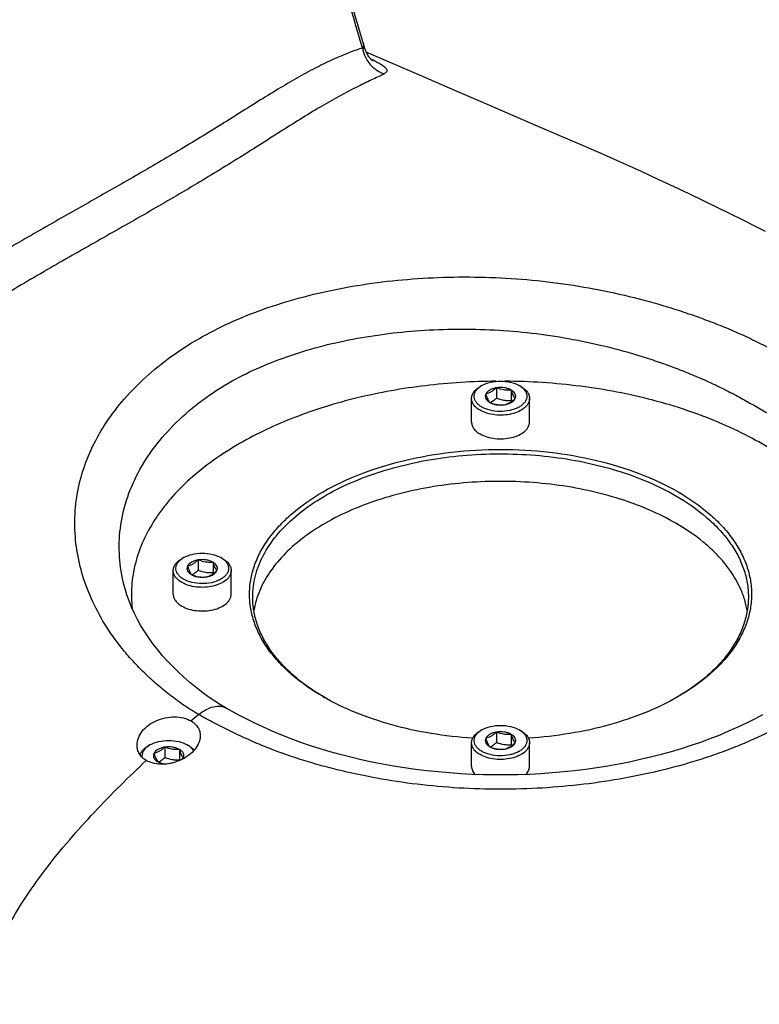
# Model space of a CAD drawing. Header units: millimetres. Extents: x 20 to 4180, y 42 to 2950.
# Tile 123 of 133: x 3469 to 3557, y 2341 to 2458. Entities that reach past the tile are written whole.
import ezdxf

# ---------------------------------------------------------------- set-up
doc = ezdxf.new("R2010")
doc.units = ezdxf.units.MM
doc.header["$LTSCALE"] = 231.275
doc.layers.add('DEFAULT_VBL19', color=7, linetype='CONTINUOUS')
doc.layers.add('TOP_ASM_PBL22', color=7, linetype='CONTINUOUS')

# ---------------------------------------------------------------- blocks, each defined once
blk = doc.blocks.new('TOP_ASM_PBL22', base_point=(3446.87, 2452.24))
at = {"layer": 'TOP_ASM_PBL22', "color": 7}
for p, q in [((3523.66, 2414.2), (3523.44, 2414.07)), ((3525.4, 2413.93), (3525.4, 2412.72)), ((3527.14, 2413.66), (3527.14, 2412.45)), ((3528.3, 2414.07), (3528.08, 2414.2)), ((3522.43, 2409.86), (3522.43, 2412.67)), ((3529.3, 2409.86), (3529.3, 2412.67)), ((3488.3, 2393.79), (3488.08, 2393.66)), ((3490.04, 2393.52), (3490.04, 2392.31)), ((3491.79, 2393.25), (3491.79, 2392.04)), ((3492.94, 2393.66), (3492.72, 2393.79)), ((3487.07, 2389.45), (3487.07, 2392.26)), ((3493.95, 2389.45), (3493.95, 2392.26)), ((3523.66, 2373.38), (3523.44, 2373.25)), ((3528.3, 2373.25), (3528.08, 2373.38)), ((3525.4, 2373.11), (3525.4, 2371.89)), ((3527.14, 2372.84), (3527.14, 2371.62)), ((3484.32, 2371.59), (3484.1, 2371.46)), ((3486.07, 2371.32), (3486.07, 2370.11)), ((3487.81, 2371.05), (3487.81, 2369.84)), ((3488.96, 2371.46), (3488.74, 2371.59)), ((3522.43, 2369.04), (3522.43, 2371.85)), ((3529.3, 2369.04), (3529.3, 2371.85))]:
    blk.add_line(p, q, dxfattribs=at)
for points in [[(3509.8, 2454.15), (3505.02, 2470.36), (3500.73, 2484.92), (3496.74, 2498.5), (3493, 2511.08)], [(3510.72, 2452.69), (3510.72, 2452.69), (3510.72, 2452.7), (3510.71, 2452.7), (3510.7, 2452.72), (3510.67, 2452.73), (3510.65, 2452.76), (3510.62, 2452.79), (3510.58, 2452.82), (3510.54, 2452.86), (3510.49, 2452.91), (3510.44, 2452.96), (3510.38, 2453.03), (3510.32, 2453.11), (3510.26, 2453.19), (3510.19, 2453.29), (3510.12, 2453.4), (3510.05, 2453.53), (3509.98, 2453.67), (3509.91, 2453.83), (3509.85, 2453.99), (3509.8, 2454.15)], [(3557.28, 2432.45), (3555.94, 2433.13), (3554.53, 2433.83), (3553.07, 2434.56), (3551.53, 2435.31), (3549.92, 2436.09), (3548.23, 2436.91), (3546.45, 2437.75), (3544.56, 2438.63), (3542.56, 2439.56), (3540.43, 2440.52), (3538.15, 2441.54), (3535.71, 2442.61), (3533.11, 2443.74), (3530.33, 2444.93), (3527.32, 2446.23), (3524.04, 2447.65), (3520.45, 2449.19), (3516.44, 2450.92), (3511.95, 2452.87), (3509.95, 2453.73)], [(3493.34, 2375.95), (3492.68, 2376.35), (3492.01, 2376.77), (3491.32, 2377.23), (3490.6, 2377.75), (3489.85, 2378.34), (3489.06, 2378.98), (3488.3, 2379.65), (3487.61, 2380.28), (3486.98, 2380.91), (3486.38, 2381.53), (3485.81, 2382.17), (3485.24, 2382.85), (3484.69, 2383.55), (3484.17, 2384.27), (3483.69, 2385), (3483.25, 2385.72), (3482.84, 2386.45), (3482.47, 2387.18), (3482.14, 2387.92), (3481.84, 2388.66), (3481.58, 2389.4), (3481.37, 2390.08)], [(3556.9, 2375.14), (3556.04, 2374.69), (3555.1, 2374.22), (3554.07, 2373.74), (3552.98, 2373.25), (3551.84, 2372.76), (3550.69, 2372.31), (3549.56, 2371.89), (3548.43, 2371.5), (3547.28, 2371.13), (3546.1, 2370.78), (3544.89, 2370.45), (3543.66, 2370.13), (3542.42, 2369.84), (3541.15, 2369.56), (3539.88, 2369.31), (3538.59, 2369.08), (3537.29, 2368.87), (3535.97, 2368.69), (3534.65, 2368.52), (3533.31, 2368.38), (3531.97, 2368.26), (3530.63, 2368.17), (3529.28, 2368.1), (3527.92, 2368.05), (3526.56, 2368.03), (3525.21, 2368.03), (3523.85, 2368.05), (3522.5, 2368.1), (3521.15, 2368.17), (3519.8, 2368.26), (3518.46, 2368.38), (3517.13, 2368.52), (3515.8, 2368.68), (3514.49, 2368.87), (3513.18, 2369.07), (3511.89, 2369.3), (3510.62, 2369.55), (3509.35, 2369.83), (3508.11, 2370.12), (3506.87, 2370.44), (3505.67, 2370.77), (3504.49, 2371.12), (3503.34, 2371.49), (3502.21, 2371.88), (3501.07, 2372.3), (3499.93, 2372.75), (3498.79, 2373.23), (3497.7, 2373.72), (3496.67, 2374.21), (3495.71, 2374.68), (3494.84, 2375.13), (3494.05, 2375.56), (3493.34, 2375.95)]]:
    blk.add_lwpolyline(points, dxfattribs=at)
for centre, radius, start, end in [((3523.54, 2414.36), 2.45, 296.7493, 300.0196), ((3536.66, 2415.55), 10.01, 198.0496, 198.8738), ((3501.3, 2395.14), 10.01, 198.0496, 198.8738), ((3488.18, 2393.95), 2.45, 296.7493, 300.0196), ((3518.74, 2400.79), 27.3, 239.3579, 239.6842), ((3533.01, 2400.76), 27.25, 300.4234, 300.6409), ((3582.06, 2263.86), 144.4, 129.5607, 130.0293), ((3523.54, 2373.53), 2.45, 296.7493, 300.0196), ((3536.66, 2374.73), 10.01, 198.0496, 198.8738), ((3484.2, 2371.75), 2.45, 296.7493, 300.0196), ((3497.8, 2373.09), 10.5, 198.0605, 198.5742)]:
    blk.add_arc(centre, radius, start, end, dxfattribs=at)
for points, knots in [([(3509.5, 2454.22), (3508.12, 2458.92), (3505.36, 2468.3), (3501.23, 2482.38), (3497.11, 2496.45), (3494.33, 2505.83), (3492.92, 2510.51)], [0, 0, 0, 0, 0.25001, 0.500033, 0.750063, 1, 1, 1, 1]), ([(3509.5, 2454.22), (3509.26, 2454.15), (3508.75, 2453.97), (3507.63, 2453.55), (3506.08, 2452.9), (3504.09, 2451.94), (3501.96, 2450.79), (3499.72, 2449.48), (3496.56, 2447.53), (3493.31, 2445.47), (3489.95, 2443.39), (3486.43, 2441.27), (3481.89, 2438.63), (3477.25, 2436), (3473.47, 2433.86), (3470.57, 2432.21), (3467.65, 2430.51), (3463.7, 2428.17), (3458.67, 2425.22), (3453.55, 2422.3), (3449.37, 2419.97), (3445.07, 2417.62), (3440.7, 2415.29), (3436.29, 2412.86), (3432.94, 2410.94), (3429.57, 2408.91), (3426.19, 2406.76), (3422.81, 2404.52), (3420.56, 2402.99), (3419.43, 2402.23)], [0, 0, 0, 0, 0.007329, 0.015599, 0.03442, 0.055746, 0.079114, 0.104146, 0.130516, 0.186201, 0.215066, 0.244452, 0.304608, 0.366465, 0.398021, 0.43003, 0.462505, 0.495411, 0.562322, 0.630617, 0.665284, 0.700316, 0.771688, 0.808186, 0.845317, 0.883115, 0.921571, 0.960596, 1, 1, 1, 1]), ([(3509.6, 2454.83), (3509.63, 2454.74), (3509.63, 2454.52), (3509.55, 2454.32), (3509.5, 2454.23)], [0, 0, 0, 0, 0.462511, 1, 1, 1, 1]), ([(3509.8, 2454.15), (3509.8, 2454.14), (3509.8, 2454.14), (3509.8, 2454.14), (3509.79, 2454.14), (3509.78, 2454.14), (3509.76, 2454.14), (3509.72, 2454.15), (3509.68, 2454.16), (3509.6, 2454.19), (3509.54, 2454.21), (3509.5, 2454.23)], [0, 0, 0, 0, 0.013456, 0.025964, 0.04413, 0.070207, 0.147779, 0.258953, 0.40177, 0.573906, 1, 1, 1, 1]), ([(3509.5, 2454.22), (3509.56, 2453.88), (3509.77, 2453.19), (3510.34, 2452.29), (3511.12, 2451.58), (3511.74, 2451.26), (3512.07, 2451.15)], [0, 0, 0, 0, 0.252292, 0.504511, 0.754298, 1, 1, 1, 1]), ([(3510.46, 2452.94), (3510.66, 2452.85), (3511.03, 2452.67), (3511.52, 2452.4), (3511.92, 2452.15), (3512.17, 2451.94), (3512.31, 2451.78), (3512.37, 2451.67), (3512.4, 2451.57), (3512.4, 2451.47), (3512.36, 2451.38), (3512.29, 2451.29), (3512.19, 2451.21), (3512.11, 2451.17), (3512.07, 2451.15)], [0, 0, 0, 0, 0.220328, 0.41118, 0.567953, 0.689701, 0.737588, 0.777927, 0.812495, 0.843971, 0.875757, 0.911054, 0.952058, 1, 1, 1, 1]), ([(3512.07, 2451.15), (3511.84, 2451.03), (3511.34, 2450.79), (3510.54, 2450.42), (3509.66, 2450), (3508.36, 2449.36), (3506.62, 2448.44), (3503.6, 2446.71), (3500.47, 2444.74), (3497.2, 2442.65), (3493.71, 2440.45), (3489.17, 2437.69), (3484.5, 2434.97), (3480.66, 2432.78), (3477.72, 2431.12), (3474.73, 2429.42), (3471.71, 2427.68), (3468.66, 2425.89), (3465.58, 2424.08), (3462.45, 2422.25), (3458.21, 2419.8), (3453.89, 2417.37), (3449.49, 2414.97), (3446.12, 2413.17), (3442.7, 2411.34), (3439.23, 2409.47), (3435.73, 2407.52), (3432.21, 2405.47), (3429.26, 2403.68), (3426.89, 2402.21), (3425.1, 2401.08), (3423.3, 2399.96), (3420.87, 2398.48), (3419.04, 2397.41), (3417.79, 2396.72)], [0, 0, 0, 0, 0.007173, 0.015322, 0.024281, 0.033954, 0.055159, 0.078464, 0.129823, 0.157235, 0.18543, 0.243531, 0.303529, 0.334181, 0.36526, 0.396784, 0.428787, 0.461256, 0.494132, 0.527378, 0.560979, 0.629236, 0.663907, 0.698983, 0.734546, 0.770686, 0.807474, 0.844952, 0.883103, 0.902406, 0.921833, 0.941357, 0.96094, 1, 1, 1, 1]), ([(3490.1, 2419.75), (3491.29, 2420.44), (3493.81, 2421.72), (3497.8, 2423.32), (3502.07, 2424.65), (3508.13, 2426.06), (3514.47, 2426.87), (3520.95, 2427.12), (3527.54, 2426.98), (3534.11, 2426.26), (3540.53, 2424.96), (3544.44, 2423.92), (3547.48, 2422.96), (3549.7, 2422.18), (3551.86, 2421.36), (3553.96, 2420.48), (3555.99, 2419.53), (3557.94, 2418.54), (3559.82, 2417.52), (3561.04, 2416.84), (3561.64, 2416.49)], [0, 0, 0, 0, 0.055457, 0.113171, 0.173072, 0.234948, 0.363339, 0.429197, 0.495614, 0.628517, 0.694316, 0.759134, 0.791049, 0.822558, 0.853606, 0.884134, 0.914117, 0.943565, 0.972301, 1, 1, 1, 1]), ([(3493.67, 2414.51), (3494.73, 2415.13), (3496.98, 2416.27), (3500.57, 2417.68), (3504.39, 2418.85), (3509.81, 2420.07), (3515.48, 2420.76), (3521.28, 2420.93), (3525.7, 2420.8), (3530.11, 2420.4), (3534.48, 2419.72), (3538.75, 2418.78), (3542.22, 2417.8), (3544.91, 2416.9), (3546.87, 2416.18), (3548.79, 2415.41), (3550.64, 2414.6), (3552.44, 2413.74), (3554.17, 2412.83), (3555.56, 2412.05), (3556.65, 2411.44), (3557.18, 2411.13), (3557.45, 2410.98)], [0, 0, 0, 0, 0.055532, 0.113336, 0.173325, 0.235284, 0.363834, 0.429771, 0.496269, 0.562919, 0.62932, 0.695074, 0.759782, 0.791619, 0.823042, 0.853999, 0.884442, 0.914359, 0.943709, 0.972323, 0.986281, 1, 1, 1, 1]), ([(3490.09, 2375.19), (3489.8, 2375.35), (3489.22, 2375.7), (3488.1, 2376.42), (3486.77, 2377.41), (3485.5, 2378.45), (3484.53, 2379.31), (3483.6, 2380.17), (3482.5, 2381.27), (3480.9, 2383.09), (3479.16, 2385.46), (3477.5, 2388.47), (3476.31, 2391.55), (3475.58, 2394.68), (3475.33, 2397.82), (3475.56, 2400.94), (3476.27, 2404.02), (3477.47, 2407.02), (3479.13, 2409.92), (3481.26, 2412.69), (3483.81, 2415.28), (3486.77, 2417.68), (3488.95, 2419.09), (3490.1, 2419.75)], [0, 0, 0, 0, 0.018088, 0.036076, 0.071826, 0.10705, 0.124375, 0.141483, 0.175075, 0.207953, 0.271647, 0.332798, 0.3917, 0.448804, 0.504737, 0.560319, 0.616462, 0.673983, 0.733544, 0.795671, 0.860711, 0.928831, 1, 1, 1, 1]), ([(3481.37, 2390.08), (3481.06, 2391.19), (3480.64, 2393.44), (3480.65, 2396.86), (3481.32, 2400.24), (3482.63, 2403.52), (3484.55, 2406.65), (3487.06, 2409.58), (3490.12, 2412.26), (3492.43, 2413.8), (3493.67, 2414.51)], [0, 0, 0, 0, 0.116637, 0.231149, 0.346313, 0.464617, 0.588016, 0.717943, 0.85521, 1, 1, 1, 1]), ([(3525.36, 2414.71), (3522.55, 2414.69), (3517.01, 2414.35), (3508.98, 2412.92), (3501.57, 2410.64), (3497.02, 2408.52), (3494.93, 2407.31)], [0, 0, 0, 0, 0.266145, 0.525346, 0.771599, 1, 1, 1, 1]), ([(3523.66, 2414.2), (3523.97, 2414.38), (3524.7, 2414.65), (3525.87, 2414.77), (3527.03, 2414.65), (3527.76, 2414.38), (3528.08, 2414.2)], [0, 0, 0, 0, 0.237217, 0.499998, 0.762781, 1, 1, 1, 1]), ([(3569.41, 2386.98), (3569.55, 2387.84), (3569.7, 2389.6), (3569.43, 2392.24), (3568.69, 2394.85), (3567.48, 2397.39), (3565.83, 2399.84), (3563.75, 2402.17), (3561.27, 2404.37), (3558.42, 2406.4), (3555.21, 2408.24), (3551.7, 2409.89), (3547.91, 2411.32), (3542.48, 2412.93), (3535.27, 2414.3), (3529.35, 2414.69), (3526.35, 2414.71)], [0, 0, 0, 0, 0.045876, 0.091805, 0.138747, 0.18756, 0.238932, 0.293356, 0.351127, 0.412361, 0.477017, 0.544927, 0.615816, 0.689321, 0.842321, 1, 1, 1, 1]), ([(3522.43, 2412.67), (3522.43, 2412.8), (3522.48, 2413.07), (3522.68, 2413.45), (3523.01, 2413.8), (3523.29, 2413.99), (3523.44, 2414.07)], [0, 0, 0, 0, 0.217772, 0.450951, 0.710201, 1, 1, 1, 1]), ([(3523.66, 2411.65), (3523.53, 2411.72), (3523.29, 2411.88), (3523.01, 2412.17), (3522.82, 2412.49), (3522.73, 2412.83), (3522.75, 2413.17), (3522.89, 2413.5), (3523.12, 2413.81), (3523.33, 2413.98), (3523.44, 2414.06)], [0, 0, 0, 0, 0.147321, 0.280118, 0.400113, 0.511587, 0.621042, 0.735586, 0.860862, 1, 1, 1, 1]), ([(3523.44, 2414.06), (3523.46, 2414.08), (3523.53, 2414.12), (3523.6, 2414.17), (3523.66, 2414.2)], [0, 0, 0, 0, 0.244988, 1, 1, 1, 1]), ([(3528.29, 2414.06), (3528.41, 2413.98), (3528.62, 2413.8), (3528.86, 2413.48), (3528.99, 2413.14), (3529, 2412.78), (3528.89, 2412.43), (3528.67, 2412.11), (3528.36, 2411.82), (3527.95, 2411.57), (3527.48, 2411.37), (3526.75, 2411.17), (3525.79, 2411.08), (3524.66, 2411.22), (3523.96, 2411.47), (3523.66, 2411.65)], [0, 0, 0, 0, 0.057144, 0.108417, 0.155259, 0.200239, 0.246502, 0.296788, 0.352763, 0.414952, 0.482973, 0.555797, 0.709472, 0.862153, 1, 1, 1, 1]), ([(3524.12, 2413.19), (3524.09, 2413.11), (3524.04, 2412.92), (3524.11, 2412.64), (3524.3, 2412.38), (3524.49, 2412.25), (3524.59, 2412.19)], [0, 0, 0, 0, 0.226459, 0.452919, 0.706139, 1, 1, 1, 1]), ([(3525.4, 2413.93), (3525.25, 2413.91), (3524.97, 2413.84), (3524.51, 2413.65), (3524.22, 2413.39), (3524.12, 2413.19)], [0, 0, 0, 0, 0.295032, 0.564531, 1, 1, 1, 1]), ([(3525.4, 2413.93), (3525.3, 2413.84), (3525.09, 2413.67), (3524.78, 2413.45), (3524.45, 2413.29), (3524.23, 2413.22), (3524.12, 2413.19)], [0, 0, 0, 0, 0.276817, 0.53769, 0.777992, 1, 1, 1, 1]), ([(3524.12, 2413.19), (3524.16, 2413.08), (3524.23, 2412.87), (3524.37, 2412.53), (3524.5, 2412.31), (3524.59, 2412.19)], [0, 0, 0, 0, 0.315642, 0.592564, 1, 1, 1, 1]), ([(3527.14, 2413.66), (3527.02, 2413.73), (3526.76, 2413.84), (3526.18, 2413.98), (3525.71, 2413.98), (3525.4, 2413.93)], [0, 0, 0, 0, 0.228315, 0.478261, 1, 1, 1, 1]), ([(3527.14, 2413.66), (3527, 2413.65), (3526.71, 2413.64), (3526.11, 2413.68), (3525.68, 2413.82), (3525.4, 2413.93)], [0, 0, 0, 0, 0.242378, 0.490754, 1, 1, 1, 1]), ([(3527.61, 2412.66), (3527.65, 2412.74), (3527.69, 2412.93), (3527.62, 2413.21), (3527.43, 2413.47), (3527.25, 2413.6), (3527.14, 2413.66)], [0, 0, 0, 0, 0.226459, 0.452919, 0.706139, 1, 1, 1, 1]), ([(3527.61, 2412.66), (3527.51, 2412.77), (3527.39, 2413), (3527.25, 2413.34), (3527.18, 2413.55), (3527.14, 2413.66)], [0, 0, 0, 0, 0.407436, 0.684358, 1, 1, 1, 1]), ([(3528.08, 2414.2), (3528.1, 2414.19), (3528.17, 2414.15), (3528.24, 2414.1), (3528.29, 2414.06)], [0, 0, 0, 0, 0.255046, 1, 1, 1, 1]), ([(3528.3, 2414.07), (3528.45, 2413.99), (3528.72, 2413.8), (3529.05, 2413.45), (3529.26, 2413.07), (3529.3, 2412.8), (3529.3, 2412.67)], [0, 0, 0, 0, 0.289801, 0.549051, 0.782229, 1, 1, 1, 1]), ([(3523.44, 2411.27), (3523.29, 2411.35), (3523.01, 2411.54), (3522.68, 2411.89), (3522.48, 2412.27), (3522.43, 2412.54), (3522.43, 2412.67)], [0, 0, 0, 0, 0.289801, 0.549051, 0.782229, 1, 1, 1, 1]), ([(3529.3, 2412.67), (3529.3, 2412.57), (3529.28, 2412.37), (3529.16, 2412.08), (3528.98, 2411.81), (3528.62, 2411.45), (3528.03, 2411.09), (3527.16, 2410.8), (3526.2, 2410.67), (3525.21, 2410.69), (3524.27, 2410.88), (3523.69, 2411.12), (3523.44, 2411.27)], [0, 0, 0, 0, 0.04286, 0.087489, 0.135322, 0.187287, 0.304552, 0.438223, 0.58257, 0.729726, 0.87132, 1, 1, 1, 1]), ([(3524.59, 2412.19), (3524.87, 2412.08), (3525.31, 2411.94), (3525.9, 2411.89), (3526.19, 2411.91), (3526.33, 2411.92)], [0, 0, 0, 0, 0.509246, 0.757622, 1, 1, 1, 1]), ([(3524.59, 2412.19), (3524.71, 2412.12), (3524.97, 2412.01), (3525.56, 2411.87), (3526.03, 2411.87), (3526.33, 2411.92)], [0, 0, 0, 0, 0.228315, 0.478261, 1, 1, 1, 1]), ([(3524.76, 2412.24), (3524.82, 2412.27), (3525.04, 2412.41), (3525.25, 2412.58), (3525.4, 2412.72)], [0, 0, 0, 0, 0.238304, 1, 1, 1, 1]), ([(3525.4, 2412.72), (3525.68, 2412.61), (3526.11, 2412.47), (3526.71, 2412.42), (3527, 2412.44), (3527.14, 2412.45)], [0, 0, 0, 0, 0.509246, 0.757622, 1, 1, 1, 1]), ([(3526.33, 2411.92), (3526.44, 2411.94), (3526.66, 2412.01), (3526.99, 2412.17), (3527.3, 2412.39), (3527.51, 2412.56), (3527.61, 2412.66)], [0, 0, 0, 0, 0.222008, 0.46231, 0.723183, 1, 1, 1, 1]), ([(3526.33, 2411.92), (3526.48, 2411.94), (3526.76, 2412.01), (3527.22, 2412.2), (3527.52, 2412.46), (3527.61, 2412.66)], [0, 0, 0, 0, 0.295032, 0.564531, 1, 1, 1, 1]), ([(3522.43, 2409.86), (3522.43, 2409.73), (3522.48, 2409.46), (3522.68, 2409.08), (3523.01, 2408.74), (3523.29, 2408.55), (3523.44, 2408.46)], [0, 0, 0, 0, 0.217771, 0.450949, 0.710199, 1, 1, 1, 1]), ([(3523.44, 2408.46), (3523.69, 2408.31), (3524.27, 2408.08), (3525.21, 2407.89), (3526.2, 2407.86), (3527.16, 2408), (3528.03, 2408.28), (3528.62, 2408.65), (3528.98, 2409), (3529.16, 2409.28), (3529.28, 2409.56), (3529.3, 2409.77), (3529.3, 2409.86)], [0, 0, 0, 0, 0.12868, 0.270274, 0.41743, 0.561777, 0.695449, 0.812714, 0.864678, 0.912511, 0.95714, 1, 1, 1, 1]), ([(3494.93, 2407.31), (3493.86, 2406.69), (3491.83, 2405.4), (3489.09, 2403.22), (3487.12, 2401.24), (3485.78, 2399.59), (3484.62, 2397.95), (3483.45, 2395.83), (3482.51, 2393.16), (3482.07, 2390.45), (3482.11, 2388.63), (3482.22, 2387.74)], [0, 0, 0, 0, 0.14991, 0.291344, 0.424398, 0.487966, 0.549681, 0.668066, 0.781178, 0.891037, 1, 1, 1, 1]), ([(3504.83, 2377.31), (3503.52, 2378.06), (3501.7, 2379.32), (3499.63, 2381.3), (3498.37, 2382.83), (3497.37, 2384.42), (3496.65, 2386.07), (3496.21, 2387.75), (3496.07, 2389.45), (3496.21, 2391.15), (3496.65, 2392.84), (3497.37, 2394.48), (3498.37, 2396.08), (3499.63, 2397.6), (3501.7, 2399.58), (3504.9, 2401.79), (3509.42, 2403.89), (3514.55, 2405.45), (3520.1, 2406.41), (3525.87, 2406.74), (3531.63, 2406.41), (3537.19, 2405.45), (3542.31, 2403.89), (3545.46, 2402.43), (3546.9, 2401.6)], [0, 0, 0, 0, 0.060333, 0.088129, 0.1144, 0.139303, 0.163074, 0.186034, 0.20857, 0.231105, 0.254065, 0.277836, 0.302739, 0.32901, 0.356805, 0.417139, 0.483674, 0.555466, 0.631034, 0.708569, 0.786104, 0.861672, 0.933464, 1, 1, 1, 1]), ([(3496.49, 2389.14), (3496.49, 2389.56), (3496.55, 2390.4), (3496.87, 2392.08), (3497.7, 2394.17), (3499.29, 2396.52), (3501.46, 2398.69), (3504.14, 2400.65), (3507.27, 2402.35), (3510.81, 2403.78), (3514.66, 2404.89), (3518.75, 2405.66), (3523, 2406.08), (3527.3, 2406.14), (3531.58, 2405.84), (3535.73, 2405.18), (3539.67, 2404.18), (3543.32, 2402.86), (3545.58, 2401.75), (3546.64, 2401.14)], [0, 0, 0, 0, 0.021333, 0.042895, 0.087473, 0.135251, 0.187156, 0.243598, 0.30455, 0.369643, 0.438245, 0.509537, 0.582568, 0.656305, 0.729688, 0.80167, 0.871268, 0.937612, 1, 1, 1, 1]), ([(3546.64, 2397.87), (3545.63, 2398.45), (3543.47, 2399.53), (3539.99, 2400.81), (3536.23, 2401.81), (3532.27, 2402.49), (3528.19, 2402.84), (3524.06, 2402.86), (3519.96, 2402.55), (3515.98, 2401.91), (3512.2, 2400.95), (3508.68, 2399.7), (3505.5, 2398.18), (3502.71, 2396.41), (3500.38, 2394.43), (3498.55, 2392.26), (3497.25, 2389.96), (3496.77, 2388.33), (3496.63, 2387.52)], [0, 0, 0, 0, 0.06147, 0.126707, 0.195084, 0.265825, 0.338051, 0.410817, 0.483162, 0.554137, 0.622851, 0.688514, 0.750479, 0.808298, 0.861789, 0.91111, 0.956836, 1, 1, 1, 1]), ([(3546.9, 2401.6), (3548.21, 2400.84), (3550.04, 2399.58), (3552.11, 2397.6), (3553.37, 2396.08), (3554.36, 2394.48), (3555.08, 2392.84), (3555.52, 2391.15), (3555.67, 2389.45), (3555.52, 2387.75), (3555.08, 2386.07), (3554.36, 2384.42), (3553.37, 2382.83), (3552.11, 2381.3), (3550.04, 2379.32), (3548.21, 2378.06), (3546.9, 2377.31)], [0, 0, 0, 0, 0.144637, 0.21127, 0.274251, 0.33395, 0.390937, 0.445979, 0.500003, 0.554026, 0.609068, 0.666055, 0.725753, 0.788733, 0.855365, 1, 1, 1, 1]), ([(3546.64, 2401.14), (3547.93, 2400.39), (3549.73, 2399.15), (3551.78, 2397.19), (3553.02, 2395.69), (3554, 2394.11), (3554.71, 2392.49), (3555.15, 2390.83), (3555.24, 2389.7), (3555.24, 2389.14)], [0, 0, 0, 0, 0.289273, 0.422539, 0.548499, 0.667896, 0.78187, 0.891953, 1, 1, 1, 1]), ([(3555.11, 2387.51), (3555.02, 2387.99), (3554.78, 2388.98), (3554.01, 2390.92), (3552.8, 2392.77), (3551.26, 2394.45), (3549.39, 2396.13), (3547.78, 2397.21), (3546.64, 2397.87)], [0, 0, 0, 0, 0.107829, 0.218797, 0.454336, 0.580991, 0.714097, 1, 1, 1, 1]), ([(3487.07, 2392.26), (3487.07, 2392.39), (3487.12, 2392.66), (3487.33, 2393.04), (3487.66, 2393.39), (3487.93, 2393.57), (3488.08, 2393.66)], [0, 0, 0, 0, 0.217772, 0.450951, 0.710201, 1, 1, 1, 1]), ([(3488.3, 2391.24), (3488.17, 2391.31), (3487.94, 2391.47), (3487.65, 2391.76), (3487.46, 2392.08), (3487.37, 2392.42), (3487.4, 2392.76), (3487.53, 2393.09), (3487.77, 2393.4), (3487.97, 2393.57), (3488.09, 2393.65)], [0, 0, 0, 0, 0.147321, 0.280118, 0.400113, 0.511587, 0.621042, 0.735586, 0.860862, 1, 1, 1, 1]), ([(3488.09, 2393.65), (3488.1, 2393.66), (3488.17, 2393.71), (3488.25, 2393.76), (3488.3, 2393.79)], [0, 0, 0, 0, 0.244988, 1, 1, 1, 1]), ([(3488.3, 2393.79), (3488.62, 2393.97), (3489.34, 2394.23), (3490.51, 2394.36), (3491.68, 2394.23), (3492.41, 2393.97), (3492.72, 2393.79)], [0, 0, 0, 0, 0.237217, 0.499998, 0.762781, 1, 1, 1, 1]), ([(3492.94, 2393.65), (3493.05, 2393.57), (3493.27, 2393.39), (3493.5, 2393.07), (3493.63, 2392.72), (3493.65, 2392.37), (3493.54, 2392.02), (3493.32, 2391.7), (3493, 2391.4), (3492.6, 2391.16), (3492.12, 2390.95), (3491.4, 2390.76), (3490.43, 2390.67), (3489.31, 2390.8), (3488.6, 2391.06), (3488.3, 2391.24)], [0, 0, 0, 0, 0.057144, 0.108417, 0.155259, 0.200239, 0.246502, 0.296788, 0.352763, 0.414952, 0.482973, 0.555797, 0.709472, 0.862153, 1, 1, 1, 1]), ([(3490.04, 2393.52), (3489.9, 2393.5), (3489.62, 2393.43), (3489.15, 2393.23), (3488.86, 2392.98), (3488.77, 2392.78)], [0, 0, 0, 0, 0.295032, 0.564531, 1, 1, 1, 1]), ([(3490.04, 2393.52), (3489.94, 2393.43), (3489.74, 2393.25), (3489.42, 2393.03), (3489.1, 2392.88), (3488.88, 2392.81), (3488.77, 2392.78)], [0, 0, 0, 0, 0.276817, 0.53769, 0.777992, 1, 1, 1, 1]), ([(3491.79, 2393.25), (3491.67, 2393.32), (3491.4, 2393.43), (3490.82, 2393.57), (3490.35, 2393.57), (3490.04, 2393.52)], [0, 0, 0, 0, 0.228315, 0.478261, 1, 1, 1, 1]), ([(3491.79, 2393.25), (3491.64, 2393.24), (3491.35, 2393.22), (3490.76, 2393.27), (3490.33, 2393.41), (3490.04, 2393.52)], [0, 0, 0, 0, 0.242378, 0.490754, 1, 1, 1, 1]), ([(3492.25, 2392.24), (3492.29, 2392.33), (3492.34, 2392.51), (3492.27, 2392.8), (3492.07, 2393.06), (3491.89, 2393.19), (3491.79, 2393.25)], [0, 0, 0, 0, 0.226459, 0.452919, 0.706139, 1, 1, 1, 1]), ([(3492.25, 2392.24), (3492.16, 2392.36), (3492.03, 2392.59), (3491.89, 2392.93), (3491.82, 2393.14), (3491.79, 2393.25)], [0, 0, 0, 0, 0.407436, 0.684358, 1, 1, 1, 1]), ([(3492.72, 2393.79), (3492.74, 2393.78), (3492.81, 2393.73), (3492.88, 2393.69), (3492.94, 2393.65)], [0, 0, 0, 0, 0.255046, 1, 1, 1, 1]), ([(3492.94, 2393.66), (3493.09, 2393.57), (3493.37, 2393.39), (3493.69, 2393.04), (3493.9, 2392.66), (3493.95, 2392.39), (3493.95, 2392.26)], [0, 0, 0, 0, 0.289801, 0.549051, 0.782229, 1, 1, 1, 1]), ([(3488.08, 2390.85), (3487.93, 2390.94), (3487.66, 2391.13), (3487.33, 2391.47), (3487.12, 2391.85), (3487.07, 2392.13), (3487.07, 2392.26)], [0, 0, 0, 0, 0.289801, 0.549051, 0.782229, 1, 1, 1, 1]), ([(3493.95, 2392.26), (3493.95, 2392.16), (3493.92, 2391.96), (3493.81, 2391.67), (3493.62, 2391.39), (3493.27, 2391.04), (3492.67, 2390.68), (3491.81, 2390.39), (3490.84, 2390.25), (3489.85, 2390.28), (3488.91, 2390.47), (3488.34, 2390.71), (3488.08, 2390.85)], [0, 0, 0, 0, 0.04286, 0.087489, 0.135322, 0.187287, 0.304552, 0.438223, 0.58257, 0.729726, 0.87132, 1, 1, 1, 1]), ([(3488.77, 2392.78), (3488.73, 2392.7), (3488.68, 2392.51), (3488.76, 2392.22), (3488.95, 2391.97), (3489.13, 2391.84), (3489.24, 2391.78)], [0, 0, 0, 0, 0.226459, 0.452919, 0.706139, 1, 1, 1, 1]), ([(3488.77, 2392.78), (3488.81, 2392.67), (3488.88, 2392.46), (3489.02, 2392.12), (3489.14, 2391.89), (3489.24, 2391.78)], [0, 0, 0, 0, 0.315642, 0.592564, 1, 1, 1, 1]), ([(3489.41, 2391.82), (3489.46, 2391.86), (3489.69, 2392), (3489.89, 2392.17), (3490.04, 2392.31)], [0, 0, 0, 0, 0.238304, 1, 1, 1, 1]), ([(3490.04, 2392.31), (3490.33, 2392.19), (3490.76, 2392.06), (3491.35, 2392.01), (3491.64, 2392.02), (3491.79, 2392.04)], [0, 0, 0, 0, 0.509246, 0.757622, 1, 1, 1, 1]), ([(3490.98, 2391.51), (3491.09, 2391.53), (3491.31, 2391.6), (3491.63, 2391.76), (3491.95, 2391.98), (3492.15, 2392.15), (3492.25, 2392.24)], [0, 0, 0, 0, 0.222008, 0.46231, 0.723183, 1, 1, 1, 1]), ([(3490.98, 2391.51), (3491.13, 2391.53), (3491.41, 2391.6), (3491.87, 2391.79), (3492.16, 2392.04), (3492.25, 2392.24)], [0, 0, 0, 0, 0.295032, 0.564531, 1, 1, 1, 1]), ([(3489.24, 2391.78), (3489.52, 2391.66), (3489.95, 2391.53), (3490.54, 2391.48), (3490.84, 2391.49), (3490.98, 2391.51)], [0, 0, 0, 0, 0.509246, 0.757622, 1, 1, 1, 1]), ([(3489.24, 2391.78), (3489.35, 2391.71), (3489.62, 2391.59), (3490.2, 2391.46), (3490.67, 2391.46), (3490.98, 2391.51)], [0, 0, 0, 0, 0.228315, 0.478261, 1, 1, 1, 1]), ([(3487.07, 2389.45), (3487.07, 2389.32), (3487.12, 2389.05), (3487.33, 2388.67), (3487.66, 2388.32), (3487.93, 2388.13), (3488.08, 2388.05)], [0, 0, 0, 0, 0.217771, 0.450949, 0.710199, 1, 1, 1, 1]), ([(3488.08, 2388.05), (3488.34, 2387.9), (3488.91, 2387.66), (3489.85, 2387.48), (3490.84, 2387.45), (3491.81, 2387.58), (3492.67, 2387.87), (3493.27, 2388.24), (3493.62, 2388.59), (3493.81, 2388.86), (3493.92, 2389.15), (3493.95, 2389.35), (3493.95, 2389.45)], [0, 0, 0, 0, 0.12868, 0.270274, 0.41743, 0.561777, 0.695449, 0.812714, 0.864678, 0.912511, 0.95714, 1, 1, 1, 1]), ([(3504.83, 2377.31), (3503.58, 2378.05), (3501.83, 2379.28), (3499.85, 2381.22), (3498.64, 2382.71), (3497.69, 2384.26), (3497, 2385.86), (3496.59, 2387.49), (3496.49, 2388.6), (3496.49, 2389.14)], [0, 0, 0, 0, 0.288543, 0.421606, 0.547502, 0.666979, 0.781169, 0.891574, 1, 1, 1, 1]), ([(3555.24, 2389.14), (3555.24, 2388.6), (3555.15, 2387.49), (3554.73, 2385.86), (3554.04, 2384.26), (3553.09, 2382.71), (3551.89, 2381.22), (3549.91, 2379.28), (3548.16, 2378.05), (3546.9, 2377.31)], [0, 0, 0, 0, 0.108425, 0.218829, 0.333019, 0.452496, 0.578392, 0.711455, 1, 1, 1, 1]), ([(3522.56, 2372.38), (3520.91, 2372.49), (3517.68, 2372.85), (3513.02, 2373.87), (3508.72, 2375.32), (3506.06, 2376.6), (3504.83, 2377.31)], [0, 0, 0, 0, 0.266546, 0.524847, 0.770516, 1, 1, 1, 1]), ([(3546.9, 2377.31), (3545.68, 2376.6), (3543.02, 2375.32), (3538.71, 2373.87), (3534.05, 2372.85), (3530.82, 2372.49), (3529.18, 2372.38)], [0, 0, 0, 0, 0.229483, 0.475151, 0.733453, 1, 1, 1, 1]), ([(3490.09, 2375.19), (3490.37, 2375.41), (3490.91, 2375.79), (3491.79, 2376.15), (3492.5, 2376.22), (3493.01, 2376.11), (3493.23, 2376.02), (3493.34, 2375.95)], [0, 0, 0, 0, 0.299831, 0.563534, 0.792416, 0.897742, 1, 1, 1, 1]), ([(3482.78, 2371.56), (3482.78, 2371.84), (3482.9, 2372.44), (3483.38, 2373.26), (3484.12, 2373.96), (3485.05, 2374.5), (3486.11, 2374.84), (3487.21, 2374.95), (3488.26, 2374.83), (3488.91, 2374.59), (3489.19, 2374.43)], [0, 0, 0, 0, 0.105401, 0.219514, 0.343443, 0.475847, 0.613196, 0.750211, 0.880831, 1, 1, 1, 1]), ([(3561.64, 2375.19), (3561.05, 2374.84), (3559.83, 2374.18), (3557.95, 2373.24), (3556, 2372.31), (3553.97, 2371.44), (3551.87, 2370.63), (3549.71, 2369.9), (3547.5, 2369.23), (3544.45, 2368.42), (3540.54, 2367.59), (3534.09, 2366.62), (3525.87, 2366.14), (3517.64, 2366.62), (3511.2, 2367.59), (3507.28, 2368.42), (3504.24, 2369.23), (3502.02, 2369.9), (3499.86, 2370.63), (3497.76, 2371.44), (3495.74, 2372.31), (3493.79, 2373.24), (3491.9, 2374.18), (3490.69, 2374.84), (3490.09, 2375.19)], [0, 0, 0, 0, 0.027523, 0.05578, 0.084797, 0.114426, 0.144576, 0.175196, 0.206274, 0.237788, 0.30194, 0.367297, 0.499999, 0.632701, 0.698059, 0.762211, 0.793724, 0.824803, 0.855424, 0.885573, 0.915203, 0.944219, 0.972477, 1, 1, 1, 1]), ([(3489.19, 2374.43), (3489.35, 2374.33), (3489.66, 2374.11), (3490.02, 2373.69), (3490.24, 2373.2), (3490.28, 2372.85), (3490.28, 2372.68)], [0, 0, 0, 0, 0.268873, 0.519898, 0.760348, 1, 1, 1, 1]), ([(3523.44, 2373.24), (3523.46, 2373.25), (3523.53, 2373.3), (3523.6, 2373.34), (3523.66, 2373.38)], [0, 0, 0, 0, 0.244988, 1, 1, 1, 1]), ([(3523.66, 2373.38), (3523.97, 2373.56), (3524.7, 2373.82), (3525.87, 2373.95), (3527.03, 2373.82), (3527.76, 2373.56), (3528.08, 2373.38)], [0, 0, 0, 0, 0.237217, 0.499998, 0.762781, 1, 1, 1, 1]), ([(3528.08, 2373.38), (3528.1, 2373.37), (3528.17, 2373.32), (3528.24, 2373.28), (3528.29, 2373.24)], [0, 0, 0, 0, 0.255046, 1, 1, 1, 1]), ([(3490.28, 2372.68), (3490.28, 2372.55), (3490.25, 2372.27), (3490.09, 2371.71), (3489.67, 2371.03), (3488.93, 2370.33), (3488, 2369.78), (3487.13, 2369.47), (3486.39, 2369.33), (3485.36, 2369.25), (3484.46, 2369.4), (3483.88, 2369.74)], [0, 0, 0, 0, 0.050329, 0.102874, 0.216141, 0.341117, 0.475291, 0.614084, 0.683534, 0.751963, 1, 1, 1, 1]), ([(3522.43, 2371.85), (3522.43, 2371.98), (3522.48, 2372.25), (3522.68, 2372.63), (3523.01, 2372.97), (3523.29, 2373.16), (3523.44, 2373.25)], [0, 0, 0, 0, 0.217772, 0.450951, 0.710201, 1, 1, 1, 1]), ([(3523.66, 2370.82), (3523.53, 2370.9), (3523.29, 2371.06), (3523.01, 2371.35), (3522.82, 2371.67), (3522.73, 2372), (3522.75, 2372.35), (3522.89, 2372.68), (3523.12, 2372.99), (3523.33, 2373.16), (3523.44, 2373.24)], [0, 0, 0, 0, 0.147321, 0.280118, 0.400113, 0.511587, 0.621042, 0.735586, 0.860862, 1, 1, 1, 1]), ([(3528.29, 2373.24), (3528.41, 2373.16), (3528.62, 2372.98), (3528.86, 2372.66), (3528.99, 2372.31), (3529, 2371.96), (3528.89, 2371.61), (3528.67, 2371.28), (3528.36, 2370.99), (3527.95, 2370.74), (3527.48, 2370.54), (3526.75, 2370.34), (3525.79, 2370.26), (3524.66, 2370.39), (3523.96, 2370.65), (3523.66, 2370.82)], [0, 0, 0, 0, 0.057144, 0.108417, 0.155259, 0.200239, 0.246502, 0.296788, 0.352763, 0.414952, 0.482973, 0.555797, 0.709472, 0.862153, 1, 1, 1, 1]), ([(3524.12, 2372.37), (3524.09, 2372.29), (3524.04, 2372.1), (3524.11, 2371.81), (3524.3, 2371.56), (3524.49, 2371.42), (3524.59, 2371.36)], [0, 0, 0, 0, 0.226459, 0.452919, 0.706139, 1, 1, 1, 1]), ([(3525.4, 2373.11), (3525.25, 2373.08), (3524.97, 2373.02), (3524.51, 2372.82), (3524.22, 2372.57), (3524.12, 2372.37)], [0, 0, 0, 0, 0.295032, 0.564531, 1, 1, 1, 1]), ([(3525.4, 2373.11), (3525.3, 2373.01), (3525.1, 2372.84), (3524.78, 2372.62), (3524.45, 2372.46), (3524.23, 2372.4), (3524.12, 2372.37)], [0, 0, 0, 0, 0.276817, 0.53769, 0.777992, 1, 1, 1, 1]), ([(3524.12, 2372.37), (3524.16, 2372.26), (3524.23, 2372.05), (3524.37, 2371.71), (3524.5, 2371.48), (3524.59, 2371.36)], [0, 0, 0, 0, 0.315642, 0.592564, 1, 1, 1, 1]), ([(3527.14, 2372.84), (3527.02, 2372.91), (3526.76, 2373.02), (3526.18, 2373.15), (3525.71, 2373.15), (3525.4, 2373.11)], [0, 0, 0, 0, 0.228315, 0.478261, 1, 1, 1, 1]), ([(3527.14, 2372.84), (3527, 2372.82), (3526.71, 2372.81), (3526.12, 2372.86), (3525.68, 2373), (3525.4, 2373.11)], [0, 0, 0, 0, 0.242378, 0.490754, 1, 1, 1, 1]), ([(3527.61, 2371.83), (3527.65, 2371.91), (3527.69, 2372.1), (3527.62, 2372.39), (3527.43, 2372.65), (3527.25, 2372.78), (3527.14, 2372.84)], [0, 0, 0, 0, 0.226459, 0.452919, 0.706139, 1, 1, 1, 1]), ([(3527.61, 2371.83), (3527.51, 2371.95), (3527.39, 2372.17), (3527.25, 2372.52), (3527.18, 2372.73), (3527.14, 2372.84)], [0, 0, 0, 0, 0.407436, 0.684358, 1, 1, 1, 1]), ([(3528.3, 2373.25), (3528.45, 2373.16), (3528.72, 2372.97), (3529.05, 2372.63), (3529.26, 2372.25), (3529.3, 2371.98), (3529.3, 2371.85)], [0, 0, 0, 0, 0.289801, 0.549051, 0.782229, 1, 1, 1, 1]), ([(3483.88, 2369.74), (3483.71, 2369.84), (3483.4, 2370.06), (3483.05, 2370.5), (3482.83, 2371.01), (3482.78, 2371.38), (3482.78, 2371.56)], [0, 0, 0, 0, 0.263358, 0.512804, 0.755772, 1, 1, 1, 1]), ([(3483.15, 2370.4), (3483.18, 2370.5), (3483.27, 2370.71), (3483.48, 2370.99), (3483.76, 2371.25), (3483.98, 2371.39), (3484.1, 2371.46)], [0, 0, 0, 0, 0.220179, 0.457843, 0.717277, 1, 1, 1, 1]), ([(3483.44, 2370.06), (3483.41, 2370.18), (3483.39, 2370.44), (3483.51, 2370.82), (3483.76, 2371.17), (3483.98, 2371.36), (3484.11, 2371.45)], [0, 0, 0, 0, 0.226539, 0.459064, 0.713764, 1, 1, 1, 1]), ([(3484.11, 2371.45), (3484.13, 2371.47), (3484.2, 2371.51), (3484.27, 2371.56), (3484.32, 2371.59)], [0, 0, 0, 0, 0.244988, 1, 1, 1, 1]), ([(3484.32, 2371.59), (3484.64, 2371.77), (3485.37, 2372.04), (3486.53, 2372.16), (3487.7, 2372.04), (3488.43, 2371.77), (3488.74, 2371.59)], [0, 0, 0, 0, 0.237217, 0.499998, 0.762781, 1, 1, 1, 1]), ([(3486.07, 2371.32), (3485.92, 2371.3), (3485.64, 2371.23), (3485.18, 2371.03), (3484.88, 2370.78), (3484.79, 2370.58)], [0, 0, 0, 0, 0.295032, 0.564531, 1, 1, 1, 1]), ([(3486.07, 2371.32), (3485.97, 2371.23), (3485.76, 2371.05), (3485.44, 2370.84), (3485.12, 2370.68), (3484.9, 2370.61), (3484.79, 2370.58)], [0, 0, 0, 0, 0.276817, 0.53769, 0.777992, 1, 1, 1, 1]), ([(3487.81, 2371.05), (3487.69, 2371.12), (3487.43, 2371.23), (3486.84, 2371.37), (3486.37, 2371.37), (3486.07, 2371.32)], [0, 0, 0, 0, 0.228315, 0.478261, 1, 1, 1, 1]), ([(3487.81, 2371.05), (3487.67, 2371.04), (3487.38, 2371.03), (3486.78, 2371.07), (3486.35, 2371.21), (3486.07, 2371.32)], [0, 0, 0, 0, 0.242378, 0.490754, 1, 1, 1, 1]), ([(3488.28, 2370.05), (3488.32, 2370.13), (3488.36, 2370.31), (3488.29, 2370.6), (3488.1, 2370.86), (3487.91, 2370.99), (3487.81, 2371.05)], [0, 0, 0, 0, 0.226459, 0.452919, 0.706139, 1, 1, 1, 1]), ([(3488.28, 2370.05), (3488.18, 2370.16), (3488.06, 2370.39), (3487.92, 2370.73), (3487.85, 2370.94), (3487.81, 2371.05)], [0, 0, 0, 0, 0.407436, 0.684358, 1, 1, 1, 1]), ([(3488.74, 2371.59), (3488.76, 2371.58), (3488.84, 2371.54), (3488.91, 2371.49), (3488.96, 2371.45)], [0, 0, 0, 0, 0.255046, 1, 1, 1, 1]), ([(3488.96, 2371.46), (3489.02, 2371.43), (3489.24, 2371.29), (3489.45, 2371.12), (3489.58, 2370.98)], [0, 0, 0, 0, 0.266093, 1, 1, 1, 1]), ([(3488.96, 2371.45), (3489.02, 2371.41), (3489.22, 2371.25), (3489.4, 2371.06), (3489.49, 2370.89)], [0, 0, 0, 0, 0.270117, 1, 1, 1, 1]), ([(3523.44, 2370.44), (3523.29, 2370.53), (3523.01, 2370.72), (3522.68, 2371.06), (3522.48, 2371.44), (3522.43, 2371.71), (3522.43, 2371.85)], [0, 0, 0, 0, 0.289801, 0.549051, 0.782229, 1, 1, 1, 1]), ([(3529.3, 2371.85), (3529.3, 2371.75), (3529.28, 2371.55), (3529.16, 2371.26), (3528.98, 2370.98), (3528.63, 2370.63), (3528.03, 2370.27), (3527.17, 2369.98), (3526.2, 2369.84), (3525.21, 2369.87), (3524.27, 2370.06), (3523.69, 2370.3), (3523.44, 2370.44)], [0, 0, 0, 0, 0.04286, 0.087489, 0.135322, 0.187287, 0.304552, 0.438223, 0.58257, 0.729726, 0.87132, 1, 1, 1, 1]), ([(3524.59, 2371.36), (3524.87, 2371.25), (3525.31, 2371.12), (3525.9, 2371.07), (3526.19, 2371.08), (3526.33, 2371.09)], [0, 0, 0, 0, 0.509246, 0.757622, 1, 1, 1, 1]), ([(3524.59, 2371.36), (3524.71, 2371.3), (3524.97, 2371.18), (3525.56, 2371.05), (3526.03, 2371.05), (3526.33, 2371.09)], [0, 0, 0, 0, 0.228315, 0.478261, 1, 1, 1, 1]), ([(3524.76, 2371.41), (3524.82, 2371.44), (3525.04, 2371.59), (3525.25, 2371.76), (3525.4, 2371.89)], [0, 0, 0, 0, 0.238304, 1, 1, 1, 1]), ([(3525.4, 2371.89), (3525.68, 2371.78), (3526.12, 2371.65), (3526.71, 2371.6), (3527, 2371.61), (3527.14, 2371.62)], [0, 0, 0, 0, 0.509246, 0.757622, 1, 1, 1, 1]), ([(3526.33, 2371.09), (3526.44, 2371.12), (3526.66, 2371.19), (3526.99, 2371.35), (3527.3, 2371.57), (3527.51, 2371.74), (3527.61, 2371.83)], [0, 0, 0, 0, 0.222008, 0.46231, 0.723183, 1, 1, 1, 1]), ([(3526.33, 2371.09), (3526.48, 2371.12), (3526.76, 2371.18), (3527.22, 2371.38), (3527.52, 2371.63), (3527.61, 2371.83)], [0, 0, 0, 0, 0.295032, 0.564531, 1, 1, 1, 1]), ([(3484.79, 2370.58), (3484.75, 2370.5), (3484.71, 2370.31), (3484.78, 2370.03), (3484.97, 2369.77), (3485.15, 2369.64), (3485.26, 2369.58)], [0, 0, 0, 0, 0.226459, 0.452919, 0.706139, 1, 1, 1, 1]), ([(3484.79, 2370.58), (3484.83, 2370.47), (3484.9, 2370.26), (3485.04, 2369.92), (3485.16, 2369.7), (3485.26, 2369.58)], [0, 0, 0, 0, 0.315642, 0.592564, 1, 1, 1, 1]), ([(3485.43, 2369.63), (3485.48, 2369.66), (3485.71, 2369.8), (3485.92, 2369.97), (3486.07, 2370.11)], [0, 0, 0, 0, 0.238304, 1, 1, 1, 1]), ([(3486.07, 2370.11), (3486.35, 2370), (3486.78, 2369.86), (3487.38, 2369.81), (3487.67, 2369.83), (3487.81, 2369.84)], [0, 0, 0, 0, 0.509246, 0.757622, 1, 1, 1, 1]), ([(3488.04, 2369.84), (3488.06, 2369.85), (3488.14, 2369.92), (3488.22, 2369.99), (3488.28, 2370.05)], [0, 0, 0, 0, 0.246923, 1, 1, 1, 1]), ([(3488.21, 2369.92), (3488.21, 2369.93), (3488.24, 2369.97), (3488.26, 2370.01), (3488.28, 2370.05)], [0, 0, 0, 0, 0.256007, 1, 1, 1, 1]), ([(3464.63, 2340.83), (3464.65, 2341.49), (3464.8, 2342.86), (3465.29, 2344.92), (3466.03, 2347.01), (3467.29, 2349.79), (3469.23, 2353.1), (3471.88, 2356.82), (3474.73, 2360.32), (3477.7, 2363.62), (3480.75, 2366.75), (3482.83, 2368.76), (3483.88, 2369.74)], [0, 0, 0, 0, 0.056035, 0.116135, 0.179013, 0.243543, 0.373754, 0.503078, 0.630045, 0.755116, 0.878638, 1, 1, 1, 1]), ([(3485.26, 2369.58), (3485.41, 2369.52), (3485.71, 2369.41), (3486.03, 2369.34), (3486.19, 2369.32)], [0, 0, 0, 0, 0.503132, 1, 1, 1, 1]), ([(3485.26, 2369.58), (3485.32, 2369.55), (3485.57, 2369.42), (3485.85, 2369.34), (3486.06, 2369.31)], [0, 0, 0, 0, 0.232578, 1, 1, 1, 1]), ([(3522.43, 2369.04), (3522.43, 2368.96), (3522.45, 2368.79), (3522.56, 2368.45), (3522.72, 2368.22), (3522.85, 2368.09)], [0, 0, 0, 0, 0.234159, 0.475412, 1, 1, 1, 1]), ([(3528.88, 2368.09), (3529.01, 2368.22), (3529.17, 2368.45), (3529.29, 2368.79), (3529.3, 2368.96), (3529.3, 2369.04)], [0, 0, 0, 0, 0.524599, 0.765848, 1, 1, 1, 1])]:
    blk.add_open_spline(points, degree=3, knots=knots, dxfattribs=at)
blk = doc.blocks.new('DEFAULT_VBL19', base_point=(3677.42, 2256.49))
at = {"layer": 'TOP_ASM_PBL22'}
blk.add_blockref('TOP_ASM_PBL22', (3446.87, 2452.24), dxfattribs=at)

msp = doc.modelspace()

# ---------------------------------------------------------------- block references
at = {"layer": 'DEFAULT_VBL19'}
msp.add_blockref('DEFAULT_VBL19', (3677.416, 2256.486), dxfattribs=at)

doc.saveas('drawing.dxf')
